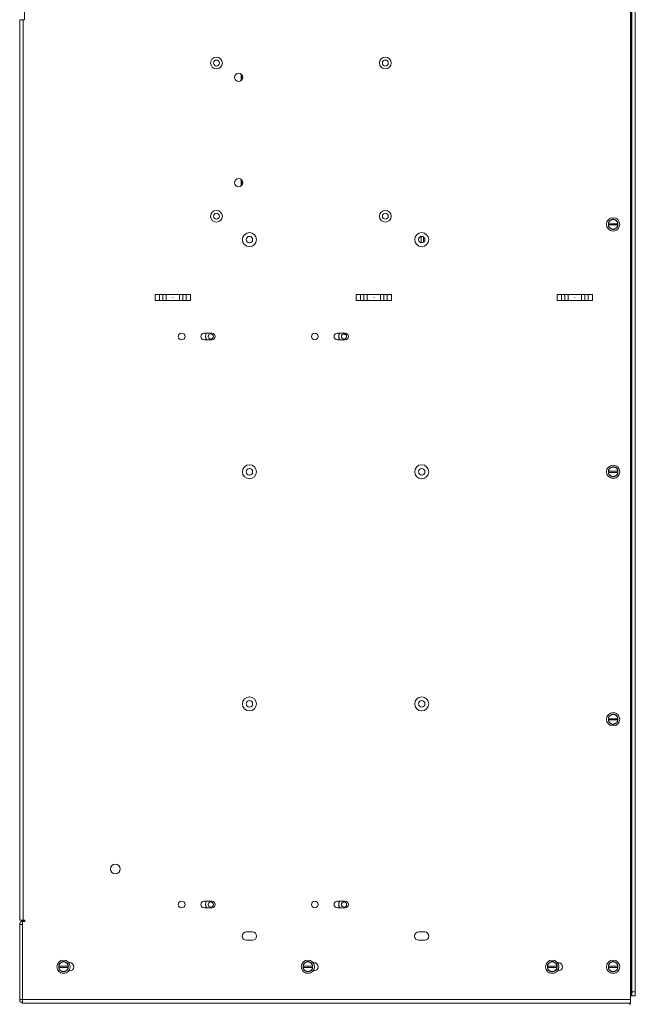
# Paper-space layout '5' of a CAD drawing. Header units: inches. Extents: x 1 to 109, y 1 to 85.
# Tile 56 of 58: x 88 to 98, y 45 to 61. Entities that reach past the tile are written whole.
import ezdxf

# ---------------------------------------------------------------- set-up
doc = ezdxf.new("R2010")
doc.units = ezdxf.units.IN
doc.header["$MEASUREMENT"] = 0

psp = doc.layouts.new('5')

# ---------------------------------------------------------------- linework, layer by layer
at = {"color": 7, "linetype": 'Continuous', "lineweight": 15, "ltscale": 5}
for p, q in [((98.1374, 61.8252), (98.1374, 44.5877)), ((98.1497, 61.7517), (98.1497, 44.6487)), ((98.1622, 44.7112), (98.1622, 61.6892)), ((98.2182, 44.7112), (98.2182, 61.6892)), ((88.2467, 60.5752), (88.2467, 61.0528)), ((88.1688, 45.8841), (88.1688, 60.5752)), ((88.1688, 60.5752), (88.228, 60.5752)), ((88.228, 60.5752), (88.228, 45.8841)), ((88.2467, 60.5752), (88.228, 60.5752)), ((91.786, 59.6892), (91.786, 59.5862)), ((91.7993, 59.6745), (91.7993, 59.6009)), ((91.786, 57.9704), (91.786, 57.8675)), ((91.7993, 57.9557), (91.7993, 57.8822)), ((97.778, 57.249), (97.7786, 57.249)), ((97.778, 57.249), (97.778, 57.2295)), ((97.7786, 57.2295), (97.778, 57.2295)), ((97.9336, 57.249), (97.7786, 57.249)), ((97.7786, 57.2295), (97.9336, 57.2295)), ((97.8171, 57.3069), (97.8438, 57.3223)), ((97.9336, 57.249), (97.9342, 57.249)), ((97.9342, 57.2295), (97.9336, 57.2295)), ((97.9342, 57.2295), (97.9342, 57.249)), ((94.7251, 56.937), (94.7251, 57.0421)), ((94.7611, 57.0333), (94.7611, 56.9459)), ((90.9576, 56.0927), (90.38, 56.0927)), ((90.38, 56.0927), (90.38, 55.9952)), ((90.4519, 55.9952), (90.4519, 56.0927)), ((90.5037, 56.0927), (90.5037, 55.9952)), ((90.5607, 55.9952), (90.5607, 56.0927)), ((90.7769, 56.0927), (90.7769, 55.9952)), ((90.8339, 55.9952), (90.8339, 56.0927)), ((90.8857, 56.0927), (90.8857, 55.9952)), ((90.9576, 55.9952), (90.9576, 56.0927)), ((94.2388, 56.0927), (93.6613, 56.0927)), ((93.6613, 56.0927), (93.6613, 55.9952)), ((93.7332, 55.9952), (93.7332, 56.0927)), ((93.7849, 56.0927), (93.7849, 55.9952)), ((93.842, 55.9952), (93.842, 56.0927)), ((94.0581, 56.0927), (94.0581, 55.9952)), ((94.1152, 55.9952), (94.1152, 56.0927)), ((94.1669, 56.0927), (94.1669, 55.9952)), ((94.2388, 55.9952), (94.2388, 56.0927)), ((97.5201, 56.0927), (96.9425, 56.0927)), ((96.9425, 56.0927), (96.9425, 55.9952)), ((97.0144, 55.9952), (97.0144, 56.0927)), ((97.0662, 56.0927), (97.0662, 55.9952)), ((97.1232, 55.9952), (97.1232, 56.0927)), ((97.3394, 56.0927), (97.3394, 55.9952)), ((97.3964, 55.9952), (97.3964, 56.0927)), ((97.4482, 56.0927), (97.4482, 55.9952)), ((97.5201, 55.9952), (97.5201, 56.0927)), ((90.9576, 55.9952), (90.38, 55.9952)), ((94.2388, 55.9952), (93.6613, 55.9952)), ((97.5201, 55.9952), (96.9425, 55.9952)), ((91.3059, 55.4644), (91.1809, 55.4644)), ((93.4809, 55.4644), (93.3559, 55.4644)), ((91.1809, 55.3538), (91.3059, 55.3538)), ((93.3559, 55.3538), (93.4809, 55.3538)), ((97.778, 53.21), (97.7786, 53.21)), ((97.778, 53.21), (97.778, 53.1904)), ((97.9336, 53.21), (97.7786, 53.21)), ((97.8171, 53.2679), (97.8438, 53.2833)), ((97.9336, 53.21), (97.9342, 53.21)), ((97.9342, 53.1904), (97.9342, 53.21)), ((97.7786, 53.1904), (97.778, 53.1904)), ((97.7786, 53.1904), (97.9336, 53.1904)), ((97.9342, 53.1904), (97.9336, 53.1904)), ((97.8171, 49.2288), (97.8438, 49.2442)), ((97.778, 49.1709), (97.7786, 49.1709)), ((97.778, 49.1709), (97.778, 49.1514)), ((97.7786, 49.1514), (97.778, 49.1514)), ((97.9336, 49.1709), (97.7786, 49.1709)), ((97.7786, 49.1514), (97.9336, 49.1514)), ((97.9336, 49.1709), (97.9342, 49.1709)), ((97.9342, 49.1514), (97.9336, 49.1514)), ((97.9342, 49.1514), (97.9342, 49.1709)), ((91.3059, 46.1926), (91.1809, 46.1926)), ((93.4809, 46.1926), (93.3559, 46.1926)), ((91.1809, 46.0819), (91.3059, 46.0819)), ((93.3559, 46.0819), (93.4809, 46.0819)), ((88.228, 45.8841), (88.1688, 45.8841)), ((88.1688, 45.8127), (88.1688, 44.5877)), ((88.2155, 45.8127), (88.1688, 45.8127)), ((88.2155, 44.5877), (88.2155, 45.8608)), ((88.2513, 45.8608), (88.2155, 45.8608)), ((88.2513, 45.8841), (88.228, 45.8841)), ((88.2513, 45.8719), (88.228, 45.8719)), ((88.2513, 45.8841), (88.2513, 45.8608)), ((91.9679, 45.6902), (91.8697, 45.6902)), ((94.7804, 45.6902), (94.6822, 45.6902)), ((91.8697, 45.5539), (91.9679, 45.5539)), ((94.6822, 45.5539), (94.7804, 45.5539)), ((88.8447, 45.1897), (88.8714, 45.2052)), ((88.9819, 45.1902), (88.9685, 45.1902)), ((92.8341, 45.1897), (92.8608, 45.2052)), ((92.9712, 45.1902), (92.9579, 45.1902)), ((96.8234, 45.1897), (96.8502, 45.2052)), ((96.9606, 45.1902), (96.9473, 45.1902)), ((97.8171, 45.1897), (97.8438, 45.2052)), ((88.8056, 45.1318), (88.8062, 45.1318)), ((88.8056, 45.1318), (88.8056, 45.1123)), ((88.8062, 45.1123), (88.8056, 45.1123)), ((88.9613, 45.1318), (88.8062, 45.1318)), ((88.8062, 45.1123), (88.9613, 45.1123)), ((88.9613, 45.1318), (88.9619, 45.1318)), ((88.9619, 45.1123), (88.9613, 45.1123)), ((88.9619, 45.1123), (88.9619, 45.1318)), ((88.9685, 45.0539), (88.9819, 45.0539)), ((92.795, 45.1318), (92.7956, 45.1318)), ((92.795, 45.1318), (92.795, 45.1123)), ((92.7956, 45.1123), (92.795, 45.1123)), ((92.9506, 45.1318), (92.7956, 45.1318)), ((92.7956, 45.1123), (92.9506, 45.1123)), ((92.9506, 45.1318), (92.9512, 45.1318)), ((92.9512, 45.1123), (92.9506, 45.1123)), ((92.9512, 45.1123), (92.9512, 45.1318)), ((92.9579, 45.0539), (92.9712, 45.0539)), ((96.7844, 45.1318), (96.785, 45.1318)), ((96.7844, 45.1318), (96.7844, 45.1123)), ((96.785, 45.1123), (96.7844, 45.1123)), ((96.94, 45.1318), (96.785, 45.1318)), ((96.785, 45.1123), (96.94, 45.1123)), ((96.94, 45.1318), (96.9406, 45.1318)), ((96.9406, 45.1123), (96.94, 45.1123)), ((96.9406, 45.1123), (96.9406, 45.1318)), ((96.9473, 45.0539), (96.9606, 45.0539)), ((97.778, 45.1318), (97.7786, 45.1318)), ((97.778, 45.1318), (97.778, 45.1123)), ((97.7786, 45.1123), (97.778, 45.1123)), ((97.9336, 45.1318), (97.7786, 45.1318)), ((97.7786, 45.1123), (97.9336, 45.1123)), ((97.9336, 45.1318), (97.9342, 45.1318)), ((97.9342, 45.1123), (97.9336, 45.1123)), ((97.9342, 45.1123), (97.9342, 45.1318)), ((98.1622, 44.7112), (98.2182, 44.7112)), ((98.1622, 44.6487), (98.1622, 44.7112)), ((98.2182, 44.7112), (98.2182, 44.6487)), ((88.2155, 44.5877), (88.1688, 44.5877)), ((88.2155, 44.5877), (98.1374, 44.5877)), ((88.2155, 44.5285), (88.2155, 44.5877)), ((88.2155, 44.5285), (88.228, 44.5285)), ((98.1374, 44.5285), (88.228, 44.5285)), ((98.1234, 44.5089), (98.1234, 44.5285)), ((98.1341, 44.5089), (98.1341, 44.5285)), ((98.1497, 44.6487), (98.1374, 44.6487)), ((98.1374, 44.5877), (98.1374, 44.5285)), ((98.1497, 44.6487), (98.1622, 44.6487)), ((98.2182, 44.6487), (98.1622, 44.6487)), ((98.1341, 44.5089), (98.1234, 44.5089))]:
    psp.add_line(p, q, dxfattribs=at)
at = {"color": 8, "linetype": 'Continuous', "lineweight": 15, "ltscale": 5}
psp.add_line((88.228, 45.8608), (88.228, 45.8719), dxfattribs=at)
at = {"color": 7, "linetype": 'Continuous', "lineweight": 15, "ltscale": 25}
for centre, radius in [((91.3813, 59.8721), 0.0959), ((94.1376, 59.8721), 0.0959), ((91.3813, 59.8721), 0.0484), ((94.1376, 59.8721), 0.0484), ((91.7438, 59.6377), 0.0666), ((91.7438, 57.9189), 0.0666), ((91.3813, 57.3721), 0.0959), ((91.3813, 57.3721), 0.0484), ((94.1376, 57.3721), 0.0959), ((94.1376, 57.3721), 0.0484), ((97.8561, 57.2393), 0.1088), ((91.9188, 56.9896), 0.1144), ((94.7313, 56.9896), 0.1144), ((91.9188, 56.9896), 0.0529), ((94.7313, 56.9896), 0.0529), ((90.6688, 56.0439), 0.00156), ((93.9501, 56.0439), 0.00156), ((97.2313, 56.0439), 0.00156), ((90.8122, 55.4091), 0.0553), ((91.2889, 55.4096), 0.0425), ((92.9872, 55.4091), 0.0553), ((93.4639, 55.4096), 0.0425), ((91.9188, 53.2008), 0.1144), ((91.9188, 53.2008), 0.0529), ((94.7313, 53.2008), 0.1144), ((94.7313, 53.2008), 0.0529), ((97.8561, 53.2002), 0.1088), ((91.9188, 49.4121), 0.1144), ((94.7313, 49.4121), 0.1144), ((91.9188, 49.4121), 0.0529), ((94.7313, 49.4121), 0.0529), ((97.8561, 49.1611), 0.1088), ((89.7313, 46.716), 0.08), ((90.8122, 46.1373), 0.0553), ((91.2889, 46.1377), 0.0425), ((92.9872, 46.1373), 0.0553), ((93.4639, 46.1377), 0.0425), ((88.8837, 45.1221), 0.1088), ((92.8731, 45.1221), 0.1087), ((96.8625, 45.1221), 0.1088), ((97.8561, 45.1221), 0.1088)]:
    psp.add_circle(centre, radius, dxfattribs=at)
for centre, radius, start, end in [((97.8561, 57.2393), 0.084, 141.55462, 158.44538), ((97.8561, 57.2393), 0.0781, 120, 172.81924), ((97.8561, 57.2393), 0.0781, 187.18076, 240), ((97.8561, 57.2393), 0.0781, 60, 120), ((97.8561, 57.2393), 0.084, 81.55462, 98.44538), ((97.8561, 57.2393), 0.0781, 7.18076, 60), ((97.8561, 57.2393), 0.0781, 300, 352.81924), ((97.8561, 57.2393), 0.084, 21.55462, 38.44538), ((97.8561, 57.2393), 0.084, 201.55462, 218.44538), ((97.8561, 57.2393), 0.0781, 240, 300), ((97.8561, 57.2393), 0.084, 261.55462, 278.44538), ((97.8561, 57.2393), 0.084, 321.55462, 338.44538), ((94.7313, 56.9896), 0.0529, 96.76106, 180), ((91.1809, 55.4091), 0.0553, 90, 270), ((91.2889, 55.4096), 0.0878, 141.32434, 219.41075), ((91.2889, 55.4096), 0.0875, 141.16036, 219.5791), ((91.3059, 55.4091), 0.0553, 270, 90), ((93.3559, 55.4091), 0.0553, 90, 270), ((93.4639, 55.4096), 0.0878, 141.32434, 219.41075), ((93.4639, 55.4096), 0.0875, 141.16036, 219.5791), ((93.4805, 55.4971), 0.0553, 238.06903, 280.50823), ((93.4809, 55.4091), 0.0553, 270, 90), ((97.8561, 53.2002), 0.084, 141.55462, 158.44538), ((97.8561, 53.2002), 0.0781, 120, 172.81924), ((97.8561, 53.2002), 0.0781, 60, 120), ((97.8561, 53.2002), 0.084, 81.55462, 98.44538), ((97.8561, 53.2002), 0.0781, 7.18076, 60), ((97.8561, 53.2002), 0.084, 21.55462, 38.44538), ((97.8561, 53.2002), 0.084, 201.55462, 218.44538), ((97.8561, 53.2002), 0.0781, 187.18076, 240), ((97.8561, 53.2002), 0.0781, 240, 300), ((97.8561, 53.2002), 0.084, 261.55462, 278.44538), ((97.8561, 53.2002), 0.0781, 300, 352.81924), ((97.8561, 53.2002), 0.084, 321.55462, 338.44538), ((97.8561, 49.1611), 0.084, 141.55462, 158.44538), ((97.8561, 49.1611), 0.0781, 120, 172.81924), ((97.8561, 49.1611), 0.0781, 60, 120), ((97.8561, 49.1611), 0.084, 81.55462, 98.44538), ((97.8561, 49.1611), 0.0781, 7.18076, 60), ((97.8561, 49.1611), 0.084, 21.55462, 38.44538), ((97.8561, 49.1611), 0.084, 201.55462, 218.44538), ((97.8561, 49.1611), 0.0781, 187.18076, 240), ((97.8561, 49.1611), 0.0781, 240, 300), ((97.8561, 49.1611), 0.084, 261.55462, 278.44538), ((97.8561, 49.1611), 0.0781, 300, 352.81924), ((97.8561, 49.1611), 0.084, 321.55462, 338.44538), ((91.1809, 46.1373), 0.0553, 90, 270), ((91.2889, 46.1377), 0.0878, 141.32434, 219.41075), ((91.2889, 46.1377), 0.0875, 141.16036, 219.5791), ((91.3059, 46.1373), 0.0553, 270, 90), ((93.3559, 46.1373), 0.0553, 90, 270), ((93.4639, 46.1377), 0.0878, 141.32434, 219.41075), ((93.4639, 46.1377), 0.0875, 141.16036, 219.5791), ((93.4809, 46.1373), 0.0553, 270, 90), ((88.228, 45.8127), 0.0592, 90, 180), ((91.8697, 45.6221), 0.0681, 90, 270), ((91.9679, 45.6221), 0.0681, 270, 90), ((94.6822, 45.6221), 0.0681, 90, 270), ((94.7804, 45.6221), 0.0681, 270, 90), ((88.8837, 45.1221), 0.084, 141.55462, 158.44538), ((88.8837, 45.1221), 0.0781, 120, 172.81924), ((88.8837, 45.1221), 0.0781, 60, 120), ((88.8837, 45.1221), 0.084, 81.55462, 98.44538), ((88.8837, 45.1221), 0.0781, 7.18076, 60), ((88.8837, 45.1221), 0.084, 21.55462, 38.44538), ((88.9819, 45.1221), 0.0681, 270, 90), ((92.8731, 45.1221), 0.084, 141.55462, 158.44538), ((92.8731, 45.1221), 0.0781, 120, 172.81924), ((92.8731, 45.1221), 0.0781, 60, 120), ((92.8731, 45.1221), 0.084, 81.55462, 98.44538), ((92.8731, 45.1221), 0.0781, 7.18076, 60), ((92.8731, 45.1221), 0.084, 21.55462, 38.44538), ((92.9712, 45.1221), 0.0681, 270, 90), ((96.8625, 45.1221), 0.084, 141.55462, 158.44538), ((96.8625, 45.1221), 0.0781, 120, 172.81924), ((96.8625, 45.1221), 0.0781, 60, 120), ((96.8625, 45.1221), 0.084, 81.55462, 98.44538), ((96.8625, 45.1221), 0.0781, 7.18076, 60), ((96.8625, 45.1221), 0.084, 21.55462, 38.44538), ((96.9606, 45.1221), 0.0681, 270, 90), ((97.8561, 45.1221), 0.084, 141.55462, 158.44538), ((97.8561, 45.1221), 0.0781, 120, 172.81924), ((97.8561, 45.1221), 0.0781, 60, 120), ((97.8561, 45.1221), 0.084, 81.55462, 98.44538), ((97.8561, 45.1221), 0.0781, 7.18076, 60), ((97.8561, 45.1221), 0.084, 21.55462, 38.44538), ((88.8837, 45.1221), 0.084, 201.55462, 218.44538), ((88.8837, 45.1221), 0.0781, 187.18076, 240), ((88.8837, 45.1221), 0.0781, 240, 300), ((88.8837, 45.1221), 0.084, 261.55462, 278.44538), ((88.8837, 45.1221), 0.0781, 300, 352.81924), ((88.8837, 45.1221), 0.084, 321.55462, 338.44538), ((92.8731, 45.1221), 0.084, 201.55462, 218.44538), ((92.8731, 45.1221), 0.0781, 187.18076, 240), ((92.8731, 45.1221), 0.0781, 240, 300), ((92.8731, 45.1221), 0.084, 261.55462, 278.44538), ((92.8731, 45.1221), 0.0781, 300, 352.81924), ((92.8731, 45.1221), 0.084, 321.55462, 338.44538), ((96.8625, 45.1221), 0.084, 201.55462, 218.44538), ((96.8625, 45.1221), 0.0781, 187.18076, 240), ((96.8625, 45.1221), 0.0781, 240, 300), ((96.8625, 45.1221), 0.084, 261.55462, 278.44538), ((96.8625, 45.1221), 0.0781, 300, 352.81924), ((96.8625, 45.1221), 0.084, 321.55462, 338.44538), ((97.8561, 45.1221), 0.084, 201.55462, 218.44538), ((97.8561, 45.1221), 0.0781, 187.18076, 240), ((97.8561, 45.1221), 0.0781, 240, 300), ((97.8561, 45.1221), 0.084, 261.55462, 278.44538), ((97.8561, 45.1221), 0.0781, 300, 352.81924), ((97.8561, 45.1221), 0.084, 321.55462, 338.44538), ((88.228, 44.5877), 0.0592, 180, 257.80771)]:
    psp.add_arc(centre, radius, start, end, dxfattribs=at)
at = {"color": 7, "linetype": 'Continuous', "lineweight": 15, "ltscale": 5}
for points, knots in [([(97.778, 57.249), (97.778, 57.2505), (97.778, 57.2534), (97.778, 57.2578), (97.778, 57.2622), (97.778, 57.2663), (97.778, 57.2689), (97.778, 57.2701)], [0, 0, 0, 0, 0.2076256, 0.4154032, 0.6235393, 0.8317749, 1, 1, 1, 1]), ([(97.778, 57.2084), (97.778, 57.2101), (97.778, 57.2136), (97.778, 57.2189), (97.778, 57.2242), (97.778, 57.2277), (97.778, 57.2295)], [0, 0, 0, 0, 0.2495325, 0.4992295, 0.7495256, 1, 1, 1, 1]), ([(97.7903, 57.2915), (97.7925, 57.2928), (97.7958, 57.2947), (97.8003, 57.2972), (97.8058, 57.3004), (97.8114, 57.3037), (97.8159, 57.3063), (97.8171, 57.3069)], [0, 0, 0, 0, 0.2491127, 0.3737888, 0.4982534, 0.8744281, 1, 1, 1, 1]), ([(97.8685, 57.3223), (97.8729, 57.3198), (97.8817, 57.3147), (97.8907, 57.3095), (97.8952, 57.3069)], [0, 0, 0, 0, 0.4986865, 1, 1, 1, 1]), ([(97.8952, 57.3069), (97.8966, 57.3061), (97.9013, 57.3034), (97.9091, 57.2989), (97.9166, 57.2945), (97.9208, 57.2921), (97.9219, 57.2915)], [0, 0, 0, 0, 0.155639, 0.5300638, 0.874507, 1, 1, 1, 1]), ([(97.9342, 57.2701), (97.9342, 57.2689), (97.9342, 57.2663), (97.9342, 57.2622), (97.9342, 57.2578), (97.9342, 57.2534), (97.9342, 57.2505), (97.9342, 57.249)], [0, 0, 0, 0, 0.1682252, 0.375902, 0.5836591, 0.791751, 1, 1, 1, 1]), ([(97.9342, 57.2295), (97.9342, 57.2277), (97.9342, 57.2242), (97.9342, 57.2189), (97.9342, 57.2136), (97.9342, 57.2101), (97.9342, 57.2084)], [0, 0, 0, 0, 0.2494685, 0.4991721, 0.7494915, 1, 1, 1, 1]), ([(97.8171, 57.1716), (97.8137, 57.1735), (97.8064, 57.1777), (97.7975, 57.1829), (97.792, 57.1861), (97.7903, 57.187)], [0, 0, 0, 0, 0.3737623, 0.8117183, 1, 1, 1, 1]), ([(97.8438, 57.1562), (97.841, 57.1578), (97.8344, 57.1616), (97.8255, 57.1667), (97.8193, 57.1703), (97.8171, 57.1716)], [0, 0, 0, 0, 0.31139725, 0.74890408, 1, 1, 1, 1]), ([(97.8952, 57.1716), (97.8918, 57.1697), (97.8846, 57.1655), (97.8757, 57.1603), (97.8701, 57.1571), (97.8685, 57.1562)], [0, 0, 0, 0, 0.3737579, 0.8117114, 1, 1, 1, 1]), ([(97.9219, 57.187), (97.9192, 57.1854), (97.9125, 57.1816), (97.9036, 57.1765), (97.8974, 57.1729), (97.8952, 57.1716)], [0, 0, 0, 0, 0.31139, 0.7489123, 1, 1, 1, 1]), ([(97.778, 53.21), (97.778, 53.2114), (97.778, 53.2144), (97.778, 53.2188), (97.778, 53.2231), (97.778, 53.2272), (97.778, 53.2299), (97.778, 53.2311)], [0, 0, 0, 0, 0.2076292, 0.4154104, 0.6235328, 0.831772, 1, 1, 1, 1]), ([(97.7903, 53.2524), (97.7925, 53.2537), (97.7958, 53.2556), (97.8003, 53.2582), (97.8058, 53.2614), (97.8114, 53.2646), (97.8159, 53.2672), (97.8171, 53.2679)], [0, 0, 0, 0, 0.2491127, 0.3737888, 0.4982475, 0.8744221, 1, 1, 1, 1]), ([(97.8685, 53.2833), (97.8729, 53.2807), (97.8817, 53.2756), (97.8907, 53.2704), (97.8952, 53.2679)], [0, 0, 0, 0, 0.4986894, 1, 1, 1, 1]), ([(97.8952, 53.2679), (97.8966, 53.267), (97.9013, 53.2643), (97.9091, 53.2598), (97.9166, 53.2555), (97.9208, 53.2531), (97.9219, 53.2524)], [0, 0, 0, 0, 0.155639, 0.5300696, 0.8745128, 1, 1, 1, 1]), ([(97.9342, 53.2311), (97.9342, 53.2299), (97.9342, 53.2273), (97.9342, 53.2232), (97.9342, 53.2188), (97.9342, 53.2144), (97.9342, 53.2114), (97.9342, 53.21)], [0, 0, 0, 0, 0.1682281, 0.3758914, 0.583652, 0.7917646, 1, 1, 1, 1]), ([(97.778, 53.1693), (97.778, 53.1711), (97.778, 53.1746), (97.778, 53.1798), (97.778, 53.1851), (97.778, 53.1887), (97.778, 53.1904)], [0, 0, 0, 0, 0.2495325, 0.4992466, 0.7495084, 1, 1, 1, 1]), ([(97.8171, 53.1325), (97.8137, 53.1345), (97.8064, 53.1387), (97.7975, 53.1438), (97.792, 53.147), (97.7903, 53.148)], [0, 0, 0, 0, 0.3737601, 0.8117194, 1, 1, 1, 1]), ([(97.8438, 53.1171), (97.841, 53.1187), (97.8344, 53.1225), (97.8255, 53.1277), (97.8193, 53.1312), (97.8171, 53.1325)], [0, 0, 0, 0, 0.3113932, 0.7489144, 1, 1, 1, 1]), ([(97.8952, 53.1325), (97.8918, 53.1306), (97.8846, 53.1264), (97.8757, 53.1213), (97.8701, 53.1181), (97.8685, 53.1171)], [0, 0, 0, 0, 0.3737601, 0.8117161, 1, 1, 1, 1]), ([(97.9219, 53.148), (97.9192, 53.1464), (97.9125, 53.1426), (97.9036, 53.1374), (97.8974, 53.1338), (97.8952, 53.1325)], [0, 0, 0, 0, 0.31139402, 0.74890787, 1, 1, 1, 1]), ([(97.9342, 53.1904), (97.9342, 53.1887), (97.9342, 53.1851), (97.9342, 53.1799), (97.9342, 53.1746), (97.9342, 53.1711), (97.9342, 53.1693)], [0, 0, 0, 0, 0.2494857, 0.4991892, 0.7495086, 1, 1, 1, 1]), ([(97.778, 49.1709), (97.778, 49.1724), (97.778, 49.1753), (97.778, 49.1797), (97.778, 49.1841), (97.778, 49.1882), (97.778, 49.1908), (97.778, 49.192)], [0, 0, 0, 0, 0.20763598, 0.4154068, 0.62353604, 0.83177345, 1, 1, 1, 1]), ([(97.7903, 49.2134), (97.7925, 49.2146), (97.7958, 49.2165), (97.8003, 49.2191), (97.8058, 49.2223), (97.8114, 49.2255), (97.8159, 49.2281), (97.8171, 49.2288)], [0, 0, 0, 0, 0.2491116, 0.3737872, 0.4982453, 0.8744212, 1, 1, 1, 1]), ([(97.8685, 49.2442), (97.8729, 49.2417), (97.8817, 49.2366), (97.8907, 49.2314), (97.8952, 49.2288)], [0, 0, 0, 0, 0.4986917, 1, 1, 1, 1]), ([(97.8952, 49.2288), (97.8966, 49.228), (97.9013, 49.2252), (97.9091, 49.2207), (97.9166, 49.2164), (97.9208, 49.214), (97.9219, 49.2134)], [0, 0, 0, 0, 0.1556383, 0.5300702, 0.8745119, 1, 1, 1, 1]), ([(97.9342, 49.192), (97.9342, 49.1908), (97.9342, 49.1882), (97.9342, 49.1841), (97.9342, 49.1797), (97.9342, 49.1753), (97.9342, 49.1724), (97.9342, 49.1709)], [0, 0, 0, 0, 0.1682266, 0.3758882, 0.5836556, 0.7917664, 1, 1, 1, 1]), ([(97.778, 49.1303), (97.778, 49.132), (97.778, 49.1355), (97.778, 49.1408), (97.778, 49.1461), (97.778, 49.1496), (97.778, 49.1514)], [0, 0, 0, 0, 0.2495336, 0.4992401, 0.7495116, 1, 1, 1, 1]), ([(97.8171, 49.0935), (97.8137, 49.0954), (97.8064, 49.0996), (97.7975, 49.1047), (97.792, 49.1079), (97.7903, 49.1089)], [0, 0, 0, 0, 0.3737591, 0.8117177, 1, 1, 1, 1]), ([(97.8438, 49.078), (97.841, 49.0796), (97.8344, 49.0835), (97.8255, 49.0886), (97.8193, 49.0922), (97.8171, 49.0935)], [0, 0, 0, 0, 0.3113937, 0.7489111, 1, 1, 1, 1]), ([(97.8952, 49.0935), (97.8918, 49.0915), (97.8846, 49.0873), (97.8757, 49.0822), (97.8701, 49.079), (97.8685, 49.078)], [0, 0, 0, 0, 0.3737591, 0.8117202, 1, 1, 1, 1]), ([(97.9219, 49.1089), (97.9192, 49.1073), (97.9125, 49.1035), (97.9036, 49.0983), (97.8974, 49.0948), (97.8952, 49.0935)], [0, 0, 0, 0, 0.3113945, 0.7489105, 1, 1, 1, 1]), ([(97.9342, 49.1514), (97.9342, 49.1496), (97.9342, 49.1461), (97.9342, 49.1408), (97.9342, 49.1355), (97.9342, 49.132), (97.9342, 49.1303)], [0, 0, 0, 0, 0.2494825, 0.499187, 0.7495033, 1, 1, 1, 1]), ([(88.818, 45.1743), (88.8202, 45.1756), (88.8235, 45.1775), (88.8279, 45.18), (88.8335, 45.1832), (88.8391, 45.1865), (88.8436, 45.1891), (88.8447, 45.1897)], [0, 0, 0, 0, 0.2491053, 0.3737852, 0.4982577, 0.8744312, 1, 1, 1, 1]), ([(88.8961, 45.2052), (88.9005, 45.2026), (88.9094, 45.1975), (88.9183, 45.1923), (88.9228, 45.1897)], [0, 0, 0, 0, 0.4986807, 1, 1, 1, 1]), ([(88.9228, 45.1897), (88.9242, 45.1889), (88.9289, 45.1862), (88.9368, 45.1817), (88.9443, 45.1773), (88.9484, 45.1749), (88.9495, 45.1743)], [0, 0, 0, 0, 0.1556344, 0.5300655, 0.8744965, 1, 1, 1, 1]), ([(92.8073, 45.1743), (92.8095, 45.1756), (92.8128, 45.1775), (92.8173, 45.18), (92.8228, 45.1832), (92.8284, 45.1865), (92.8329, 45.1891), (92.8341, 45.1897)], [0, 0, 0, 0, 0.2491205, 0.3737978, 0.4982475, 0.8744338, 1, 1, 1, 1]), ([(92.8855, 45.2052), (92.8899, 45.2026), (92.8987, 45.1975), (92.9077, 45.1923), (92.9122, 45.1897)], [0, 0, 0, 0, 0.4986909, 1, 1, 1, 1]), ([(92.9122, 45.1897), (92.9136, 45.1889), (92.9183, 45.1862), (92.9261, 45.1817), (92.9336, 45.1773), (92.9378, 45.1749), (92.9389, 45.1743)], [0, 0, 0, 0, 0.1556548, 0.5300654, 0.8745167, 1, 1, 1, 1]), ([(96.7967, 45.1743), (96.7989, 45.1756), (96.8022, 45.1775), (96.8066, 45.18), (96.8122, 45.1832), (96.8178, 45.1865), (96.8223, 45.1891), (96.8234, 45.1897)], [0, 0, 0, 0, 0.2491167, 0.3737896, 0.49825, 0.8744229, 1, 1, 1, 1]), ([(96.8748, 45.2052), (96.8792, 45.2026), (96.8881, 45.1975), (96.8971, 45.1923), (96.9016, 45.1897)], [0, 0, 0, 0, 0.4986909, 1, 1, 1, 1]), ([(96.9016, 45.1897), (96.9029, 45.1889), (96.9077, 45.1862), (96.9155, 45.1817), (96.923, 45.1773), (96.9272, 45.1749), (96.9283, 45.1743)], [0, 0, 0, 0, 0.1556402, 0.5300732, 0.874511, 1, 1, 1, 1]), ([(97.7903, 45.1743), (97.7925, 45.1756), (97.7958, 45.1775), (97.8003, 45.18), (97.8058, 45.1832), (97.8114, 45.1865), (97.8159, 45.1891), (97.8171, 45.1897)], [0, 0, 0, 0, 0.2491142, 0.3737896, 0.4982475, 0.8744229, 1, 1, 1, 1]), ([(97.8685, 45.2052), (97.8729, 45.2026), (97.8817, 45.1975), (97.8907, 45.1923), (97.8952, 45.1897)], [0, 0, 0, 0, 0.4986909, 1, 1, 1, 1]), ([(97.8952, 45.1897), (97.8966, 45.1889), (97.9013, 45.1862), (97.9091, 45.1817), (97.9166, 45.1773), (97.9208, 45.1749), (97.9219, 45.1743)], [0, 0, 0, 0, 0.1556381, 0.5300695, 0.8745107, 1, 1, 1, 1]), ([(88.8056, 45.1318), (88.8056, 45.1333), (88.8056, 45.1362), (88.8056, 45.1406), (88.8056, 45.145), (88.8056, 45.1491), (88.8056, 45.1518), (88.8056, 45.1529)], [0, 0, 0, 0, 0.2076428, 0.4154033, 0.6235307, 0.8317749, 1, 1, 1, 1]), ([(88.8056, 45.0912), (88.8056, 45.093), (88.8056, 45.0964), (88.8056, 45.1017), (88.8056, 45.107), (88.8056, 45.1105), (88.8056, 45.1123)], [0, 0, 0, 0, 0.2495347, 0.4992337, 0.7495062, 1, 1, 1, 1]), ([(88.8447, 45.0544), (88.8413, 45.0563), (88.8341, 45.0605), (88.8252, 45.0657), (88.8196, 45.0689), (88.818, 45.0698)], [0, 0, 0, 0, 0.3737606, 0.8117238, 1, 1, 1, 1]), ([(88.8714, 45.039), (88.8687, 45.0406), (88.862, 45.0444), (88.8531, 45.0496), (88.8469, 45.0531), (88.8447, 45.0544)], [0, 0, 0, 0, 0.3113849, 0.7488941, 1, 1, 1, 1]), ([(88.9228, 45.0544), (88.9195, 45.0525), (88.9122, 45.0483), (88.9033, 45.0431), (88.8977, 45.0399), (88.8961, 45.039)], [0, 0, 0, 0, 0.3737512, 0.811727, 1, 1, 1, 1]), ([(88.9495, 45.0698), (88.9468, 45.0682), (88.9402, 45.0644), (88.9312, 45.0593), (88.9251, 45.0557), (88.9228, 45.0544)], [0, 0, 0, 0, 0.3114043, 0.7489153, 1, 1, 1, 1]), ([(88.9619, 45.1529), (88.9619, 45.1518), (88.9619, 45.1491), (88.9619, 45.145), (88.9619, 45.1406), (88.9619, 45.1362), (88.9619, 45.1333), (88.9619, 45.1318)], [0, 0, 0, 0, 0.16822517, 0.37588493, 0.58365059, 0.79175961, 1, 1, 1, 1]), ([(88.9619, 45.1123), (88.9619, 45.1105), (88.9619, 45.107), (88.9619, 45.1017), (88.9619, 45.0965), (88.9619, 45.093), (88.9619, 45.0912)], [0, 0, 0, 0, 0.2494878, 0.4991935, 0.7495065, 1, 1, 1, 1]), ([(92.795, 45.1318), (92.795, 45.1333), (92.795, 45.1362), (92.795, 45.1406), (92.795, 45.145), (92.795, 45.1491), (92.795, 45.1518), (92.795, 45.1529)], [0, 0, 0, 0, 0.2076428, 0.4154033, 0.6235307, 0.8317749, 1, 1, 1, 1]), ([(92.795, 45.0912), (92.795, 45.093), (92.795, 45.0964), (92.795, 45.1017), (92.795, 45.107), (92.795, 45.1105), (92.795, 45.1123)], [0, 0, 0, 0, 0.2495347, 0.4992337, 0.7495062, 1, 1, 1, 1]), ([(92.8341, 45.0544), (92.8307, 45.0563), (92.8234, 45.0605), (92.8145, 45.0657), (92.809, 45.0689), (92.8073, 45.0698)], [0, 0, 0, 0, 0.3737531, 0.8117073, 1, 1, 1, 1]), ([(92.8608, 45.039), (92.858, 45.0406), (92.8514, 45.0444), (92.8425, 45.0496), (92.8363, 45.0531), (92.8341, 45.0544)], [0, 0, 0, 0, 0.3114053, 0.7489145, 1, 1, 1, 1]), ([(92.9122, 45.0544), (92.9088, 45.0525), (92.9016, 45.0483), (92.8927, 45.0431), (92.8871, 45.0399), (92.8855, 45.039)], [0, 0, 0, 0, 0.3737588, 0.8117232, 1, 1, 1, 1]), ([(92.9389, 45.0698), (92.9362, 45.0682), (92.9295, 45.0644), (92.9206, 45.0593), (92.9144, 45.0557), (92.9122, 45.0544)], [0, 0, 0, 0, 0.311384, 0.7488949, 1, 1, 1, 1]), ([(92.9512, 45.1529), (92.9512, 45.1518), (92.9512, 45.1491), (92.9512, 45.145), (92.9512, 45.1406), (92.9512, 45.1362), (92.9512, 45.1333), (92.9512, 45.1318)], [0, 0, 0, 0, 0.16822517, 0.37588493, 0.58365059, 0.79175961, 1, 1, 1, 1]), ([(92.9512, 45.1123), (92.9512, 45.1105), (92.9512, 45.107), (92.9512, 45.1017), (92.9512, 45.0965), (92.9512, 45.093), (92.9512, 45.0912)], [0, 0, 0, 0, 0.2494878, 0.4991935, 0.7495065, 1, 1, 1, 1]), ([(96.7844, 45.1318), (96.7844, 45.1333), (96.7844, 45.1362), (96.7844, 45.1406), (96.7844, 45.145), (96.7844, 45.1491), (96.7844, 45.1518), (96.7844, 45.1529)], [0, 0, 0, 0, 0.2076428, 0.4154033, 0.6235307, 0.8317749, 1, 1, 1, 1]), ([(96.7844, 45.0912), (96.7844, 45.093), (96.7844, 45.0964), (96.7844, 45.1017), (96.7844, 45.107), (96.7844, 45.1105), (96.7844, 45.1123)], [0, 0, 0, 0, 0.2495347, 0.4992337, 0.7495062, 1, 1, 1, 1]), ([(96.8234, 45.0544), (96.8201, 45.0563), (96.8128, 45.0605), (96.8039, 45.0657), (96.7984, 45.0689), (96.7967, 45.0698)], [0, 0, 0, 0, 0.3737601, 0.8117165, 1, 1, 1, 1]), ([(96.8502, 45.039), (96.8474, 45.0406), (96.8408, 45.0444), (96.8318, 45.0496), (96.8257, 45.0531), (96.8234, 45.0544)], [0, 0, 0, 0, 0.3113916, 0.7489082, 1, 1, 1, 1]), ([(96.9016, 45.0544), (96.8982, 45.0525), (96.8909, 45.0483), (96.882, 45.0431), (96.8765, 45.0399), (96.8748, 45.039)], [0, 0, 0, 0, 0.373755, 0.8117201, 1, 1, 1, 1]), ([(96.9283, 45.0698), (96.9255, 45.0682), (96.9189, 45.0644), (96.91, 45.0593), (96.9038, 45.0557), (96.9016, 45.0544)], [0, 0, 0, 0, 0.3113907, 0.7489089, 1, 1, 1, 1]), ([(96.9406, 45.1529), (96.9406, 45.1518), (96.9406, 45.1491), (96.9406, 45.145), (96.9406, 45.1406), (96.9406, 45.1362), (96.9406, 45.1333), (96.9406, 45.1318)], [0, 0, 0, 0, 0.16822517, 0.37588493, 0.58365059, 0.79175961, 1, 1, 1, 1]), ([(96.9406, 45.1123), (96.9406, 45.1105), (96.9406, 45.107), (96.9406, 45.1017), (96.9406, 45.0965), (96.9406, 45.093), (96.9406, 45.0912)], [0, 0, 0, 0, 0.2494878, 0.4991935, 0.7495065, 1, 1, 1, 1]), ([(97.778, 45.1318), (97.778, 45.1333), (97.778, 45.1362), (97.778, 45.1406), (97.778, 45.145), (97.778, 45.1491), (97.778, 45.1518), (97.778, 45.1529)], [0, 0, 0, 0, 0.2076428, 0.4154033, 0.6235307, 0.8317749, 1, 1, 1, 1]), ([(97.778, 45.0912), (97.778, 45.093), (97.778, 45.0964), (97.778, 45.1017), (97.778, 45.107), (97.778, 45.1105), (97.778, 45.1123)], [0, 0, 0, 0, 0.2495347, 0.4992337, 0.7495062, 1, 1, 1, 1]), ([(97.8171, 45.0544), (97.8137, 45.0563), (97.8064, 45.0605), (97.7975, 45.0657), (97.792, 45.0689), (97.7903, 45.0698)], [0, 0, 0, 0, 0.3737601, 0.8117165, 1, 1, 1, 1]), ([(97.8438, 45.039), (97.841, 45.0406), (97.8344, 45.0444), (97.8255, 45.0496), (97.8193, 45.0531), (97.8171, 45.0544)], [0, 0, 0, 0, 0.3113942, 0.7489107, 1, 1, 1, 1]), ([(97.8952, 45.0544), (97.8918, 45.0525), (97.8846, 45.0483), (97.8757, 45.0431), (97.8701, 45.0399), (97.8685, 45.039)], [0, 0, 0, 0, 0.3737582, 0.8117185, 1, 1, 1, 1]), ([(97.9219, 45.0698), (97.9192, 45.0682), (97.9125, 45.0644), (97.9036, 45.0593), (97.8974, 45.0557), (97.8952, 45.0544)], [0, 0, 0, 0, 0.311394, 0.7489108, 1, 1, 1, 1]), ([(97.9342, 45.1529), (97.9342, 45.1518), (97.9342, 45.1491), (97.9342, 45.145), (97.9342, 45.1406), (97.9342, 45.1362), (97.9342, 45.1333), (97.9342, 45.1318)], [0, 0, 0, 0, 0.16822517, 0.37588493, 0.58365059, 0.79175961, 1, 1, 1, 1]), ([(97.9342, 45.1123), (97.9342, 45.1105), (97.9342, 45.107), (97.9342, 45.1017), (97.9342, 45.0965), (97.9342, 45.093), (97.9342, 45.0912)], [0, 0, 0, 0, 0.2494878, 0.4991935, 0.7495065, 1, 1, 1, 1])]:
    psp.add_open_spline(points, degree=3, knots=knots, dxfattribs=at)

doc.saveas('drawing.dxf')
